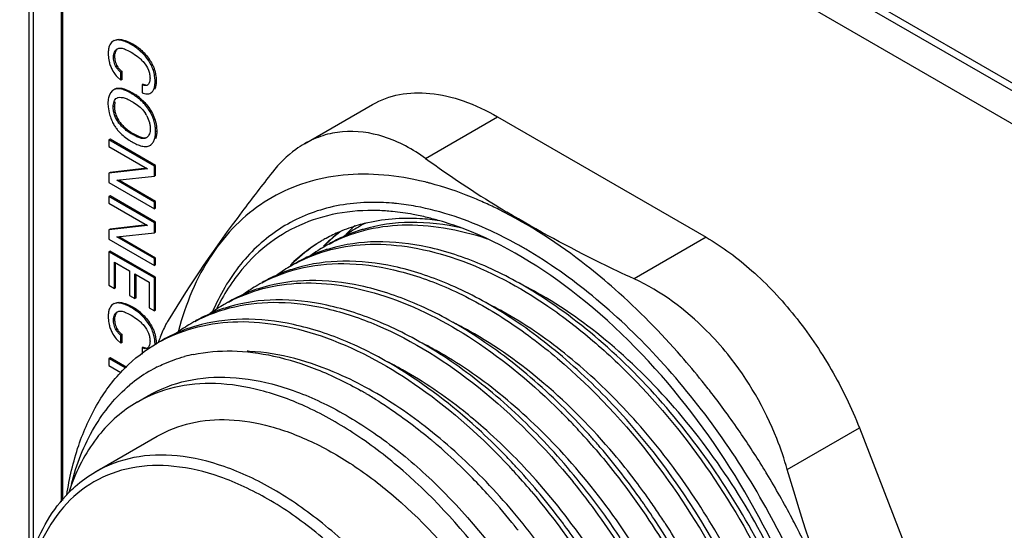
# Model space of a CAD drawing. Header units: inches. Extents: x 0 to 34, y 0 to 22.
# Tile 42 of 124: x 3.246 to 3.86, y 16.604 to 16.922. Entities that reach past the tile are written whole.
import ezdxf

# ---------------------------------------------------------------- set-up
doc = ezdxf.new("R2010")
doc.units = ezdxf.units.IN
doc.header["$LTSCALE"] = 1.87
doc.header["$MEASUREMENT"] = 0
doc.layers.get('0').update_dxf_attribs({"linetype": 'CONTINUOUS'})
doc.layers.add('02___PRT_ALL_AXES', color=7, linetype='CONTINUOUS')

msp = doc.modelspace()

# ---------------------------------------------------------------- linework, layer by layer
at = {"color": 7, "linetype": 'CONTINUOUS'}
for p, q in [((5.11094, 16.15772), (3.34318, 17.17841)), ((3.34317, 17.15799), (5.11094, 16.1373)), ((3.25478, 17.12738), (3.25478, 16.59028)), ((3.27246, 16.62125), (3.27246, 17.11717)), ((3.27316, 16.62216), (3.27316, 17.11758)), ((3.30519, 16.9087), (3.30449, 16.90829)), ((3.31649, 16.90662), (3.31578, 16.90622)), ((3.31234, 16.90315), (3.31418, 16.90226)), ((3.31418, 16.90226), (3.31582, 16.90134)), ((3.30542, 16.89891), (3.30471, 16.8985)), ((3.3071, 16.89263), (3.3064, 16.89223)), ((3.31009, 16.88933), (3.30938, 16.88892)), ((3.30938, 16.88393), (3.30938, 16.88892)), ((3.31009, 16.88434), (3.31009, 16.88933)), ((3.30701, 16.88606), (3.30938, 16.88393)), ((3.31009, 16.88434), (3.30938, 16.88393)), ((3.33137, 16.8837), (3.33066, 16.88329)), ((3.30299, 16.87619), (3.30202, 16.8742)), ((3.30408, 16.87746), (3.30299, 16.87619)), ((3.30491, 16.87807), (3.30408, 16.87746)), ((3.30562, 16.87847), (3.30491, 16.87807)), ((3.3166, 16.87612), (3.3159, 16.87571)), ((3.3166, 16.87612), (3.31877, 16.87477)), ((3.32332, 16.88146), (3.32261, 16.88105)), ((3.32261, 16.88105), (3.32261, 16.8762)), ((3.32332, 16.88146), (3.3254, 16.88097)), ((3.32618, 16.8811), (3.32582, 16.88083)), ((3.32807, 16.87603), (3.32877, 16.87644)), ((3.3309, 16.87952), (3.33035, 16.87811)), ((3.30564, 16.87049), (3.3053, 16.86773)), ((3.30675, 16.87288), (3.30718, 16.87308)), ((3.31441, 16.87173), (3.31613, 16.87081)), ((3.30125, 16.86939), (3.30137, 16.86729)), ((3.30137, 16.86729), (3.30205, 16.86363)), ((3.3053, 16.86773), (3.30459, 16.86732)), ((3.32304, 16.86545), (3.32469, 16.86322)), ((3.32791, 16.86538), (3.3272, 16.86497)), ((3.42372, 16.84433), (3.46615, 16.86883)), ((3.30789, 16.85898), (3.30718, 16.85857)), ((3.49924, 16.8352), (3.54411, 16.86111)), ((3.54411, 16.86111), (3.67398, 16.78613)), ((3.33172, 16.85225), (3.33101, 16.85184)), ((3.30263, 16.84727), (3.30192, 16.84686)), ((3.30192, 16.84686), (3.30192, 16.84273)), ((3.33027, 16.83049), (3.30192, 16.84686)), ((3.33098, 16.8309), (3.30263, 16.84727)), ((3.31148, 16.84884), (3.31446, 16.84668)), ((3.31711, 16.85071), (3.31641, 16.8503)), ((3.31711, 16.85071), (3.31863, 16.84986)), ((3.31863, 16.84986), (3.32078, 16.84883)), ((3.30192, 16.84273), (3.32599, 16.82884)), ((3.3275, 16.84331), (3.32821, 16.84371)), ((3.32599, 16.82884), (3.30192, 16.8261)), ((3.32551, 16.82911), (3.30263, 16.8265)), ((3.33098, 16.8309), (3.33027, 16.83049)), ((3.33027, 16.82419), (3.33027, 16.83049)), ((3.33098, 16.8246), (3.33098, 16.8309)), ((3.30263, 16.8265), (3.30192, 16.8261)), ((3.30192, 16.8261), (3.30192, 16.82029)), ((3.30683, 16.82163), (3.33027, 16.82419)), ((3.33027, 16.8081), (3.30683, 16.82163)), ((3.33098, 16.80851), (3.30802, 16.82176)), ((3.33098, 16.8246), (3.33027, 16.82419)), ((3.30192, 16.82029), (3.33027, 16.80392)), ((3.30263, 16.81197), (3.30192, 16.81157)), ((3.30192, 16.81157), (3.30192, 16.80744)), ((3.33027, 16.7952), (3.30192, 16.81157)), ((3.33098, 16.79561), (3.30263, 16.81197)), ((3.33098, 16.80851), (3.33027, 16.8081)), ((3.33098, 16.80433), (3.33098, 16.80851)), ((3.30192, 16.80744), (3.32599, 16.79354)), ((3.33027, 16.80392), (3.33027, 16.8081)), ((3.33098, 16.80433), (3.33027, 16.80392)), ((3.481, 16.80714), (3.48068, 16.80717)), ((3.32599, 16.79354), (3.30192, 16.7908)), ((3.30263, 16.79121), (3.30192, 16.7908)), ((3.30192, 16.7908), (3.30192, 16.785)), ((3.32551, 16.79382), (3.30263, 16.79121)), ((3.33098, 16.79561), (3.33027, 16.7952)), ((3.33027, 16.7889), (3.33027, 16.7952)), ((3.33098, 16.78931), (3.33098, 16.79561)), ((3.30192, 16.785), (3.33027, 16.76863)), ((3.30683, 16.78634), (3.33027, 16.7889)), ((3.33027, 16.77281), (3.30683, 16.78634)), ((3.33098, 16.77321), (3.30802, 16.78647)), ((3.33098, 16.78931), (3.33027, 16.7889)), ((3.67398, 16.78613), (3.62911, 16.76022)), ((3.43619, 16.78086), (3.43642, 16.78108)), ((3.30263, 16.77755), (3.30192, 16.77714)), ((3.30192, 16.77714), (3.30192, 16.75624)), ((3.33027, 16.76077), (3.30192, 16.77714)), ((3.33098, 16.76118), (3.30263, 16.77755)), ((3.33098, 16.77321), (3.33027, 16.77281)), ((3.33027, 16.76863), (3.33027, 16.77281)), ((3.33098, 16.76904), (3.33098, 16.77321)), ((3.30537, 16.75425), (3.30537, 16.77061)), ((3.30537, 16.77061), (3.3148, 16.76517)), ((3.30608, 16.75465), (3.30608, 16.7702)), ((3.33098, 16.76904), (3.33027, 16.76863)), ((3.41531, 16.76882), (3.41553, 16.76904)), ((3.3148, 16.76517), (3.3148, 16.74994)), ((3.3181, 16.74803), (3.3181, 16.76327)), ((3.3181, 16.76327), (3.32693, 16.75817)), ((3.3188, 16.74844), (3.3188, 16.76286)), ((3.33098, 16.76118), (3.33027, 16.76077)), ((3.33027, 16.74024), (3.33027, 16.76077)), ((3.33098, 16.74065), (3.33098, 16.76118)), ((3.30192, 16.75624), (3.30537, 16.75425)), ((3.30608, 16.75465), (3.30537, 16.75425)), ((3.32693, 16.75817), (3.32693, 16.74216)), ((3.3148, 16.74994), (3.3181, 16.74803)), ((3.3188, 16.74844), (3.3181, 16.74803)), ((3.30519, 16.74487), (3.30449, 16.74446)), ((3.31649, 16.74279), (3.31578, 16.74238)), ((3.32693, 16.74216), (3.33027, 16.74024)), ((3.30542, 16.73508), (3.30471, 16.73467)), ((3.31234, 16.73931), (3.31418, 16.73842)), ((3.31418, 16.73842), (3.31582, 16.73751)), ((3.33098, 16.74065), (3.33027, 16.74024)), ((3.3071, 16.7288), (3.3064, 16.72839)), ((3.31009, 16.72549), (3.30938, 16.72508)), ((3.30938, 16.72009), (3.30938, 16.72508)), ((3.31009, 16.7205), (3.31009, 16.72549)), ((3.30701, 16.72222), (3.30938, 16.72009)), ((3.31009, 16.7205), (3.30938, 16.72009)), ((3.32332, 16.71762), (3.32261, 16.71722)), ((3.32261, 16.71722), (3.32261, 16.71332)), ((3.32332, 16.71762), (3.3254, 16.71714)), ((3.32618, 16.71726), (3.32582, 16.717)), ((3.30263, 16.71111), (3.30192, 16.7107)), ((3.30192, 16.7107), (3.30192, 16.70621)), ((3.31251, 16.70458), (3.30192, 16.7107)), ((3.31307, 16.70507), (3.30263, 16.71111)), ((3.30192, 16.70621), (3.30939, 16.70189)), ((3.3196, 16.68347), (3.32656, 16.68749)), ((3.58306, 16.67783), (3.58357, 16.67732)), ((3.72458, 16.64145), (3.76945, 16.66736)), ((3.76945, 16.66736), (3.83438, 16.5)), ((3.29363, 16.64006), (3.3319, 16.66217)), ((3.52475, 16.63975), (3.52512, 16.63938)), ((3.55652, 16.64215), (3.55611, 16.64259)), ((3.55692, 16.64172), (3.55652, 16.64215)), ((3.63435, 16.62128), (3.63396, 16.62183)), ((3.58422, 16.60871), (3.58382, 16.60925))]:
    msp.add_line(p, q, dxfattribs=at)
for centre, radius, start, end in [((3.30693, 16.90406), 0.00488, 119.9786, 129.38419), ((3.29874, 16.87589), 0.03549, 56.09976, 59.99988), ((3.29938, 16.87684), 0.03434, 49.77643, 56.10559), ((3.32126, 16.899), 0.01925, 219.46409, 222.25467), ((3.30022, 16.84733), 0.03312, 51.88414, 55.95016), ((3.29984, 16.84682), 0.03376, 51.0262, 51.90182), ((3.3078, 16.85271), 0.01989, 27.27112, 31.87677), ((3.32699, 16.86904), 0.02543, 219.47907, 220.74615), ((3.33749, 16.88217), 0.04231, 237.01909, 240.05164), ((3.32335, 16.85128), 0.00367, 300.05768, 307.56384), ((3.91253, 17.40667), 0.70525, 234.12565, 238.63231), ((3.45619, 16.64705), 0.1787, 77.29352, 78.49494), ((3.45484, 16.64113), 0.18477, 75.84614, 77.29177), ((3.45362, 16.63621), 0.18983, 75.24112, 75.84987), ((3.46527, 16.66649), 0.13633, 84.39012, 88.14898), ((3.4667, 16.66986), 0.13803, 85.23148, 88.08652), ((3.46626, 16.66431), 0.14359, 84.23861, 85.24326), ((3.465, 16.65353), 0.15444, 79.47692, 84.05223), ((3.4299, 16.57214), 0.25826, 63.59738, 65.63357), ((3.9202, 17.41911), 0.71987, 238.62563, 239.0391), ((3.46027, 16.63373), 0.16951, 76.34828, 77.92058), ((3.45802, 16.62457), 0.17894, 73.77218, 76.33907), ((3.45265, 16.60669), 0.19761, 69.45585, 73.72524), ((3.48492, 16.69696), 0.10056, 106.03965, 112.95364), ((3.52156, 16.72035), 0.0986, 132.24865, 137.74645), ((3.50523, 16.70937), 0.09597, 119.94841, 126.17529), ((3.48805, 16.69644), 0.0986, 107.8983, 113.56277), ((3.48588, 16.69378), 0.10388, 104.50977, 106.06297), ((3.5052, 16.70942), 0.09591, 118.13633, 119.94317), ((3.48871, 16.69448), 0.10066, 106.34077, 107.90902), ((3.48612, 16.69286), 0.10483, 104.10425, 104.51144), ((3.50781, 16.71099), 0.09585, 119.13665, 119.94359), ((3.50531, 16.70921), 0.09614, 116.76903, 118.13627), ((3.48622, 16.69249), 0.10521, 103.76768, 104.10429), ((3.48295, 16.70141), 0.09569, 119.92317, 120.68005), ((3.483, 16.70132), 0.09579, 119.52614, 119.92322), ((3.48307, 16.7012), 0.09593, 118.57915, 119.52598), ((3.48359, 16.7002), 0.09705, 112.97637, 118.56722), ((3.50544, 16.71114), 0.0985, 127.5147, 133.14837), ((3.50778, 16.70977), 0.10089, 127.92808, 133.57235), ((3.4872, 16.69843), 0.09643, 113.57314, 119.93347), ((3.48611, 16.69841), 0.09984, 123.351, 133.51625), ((3.48436, 16.69731), 0.09597, 119.94841, 126.17528), ((3.46717, 16.68438), 0.0986, 107.89829, 113.56276), ((3.48287, 16.70155), 0.09553, 120.67989, 122.62048), ((3.50736, 16.7091), 0.10131, 134.77381, 135.04403), ((3.50681, 16.70966), 0.10052, 133.61735, 134.77489), ((3.50967, 16.70774), 0.10366, 134.01943, 134.96741), ((3.48432, 16.69736), 0.09591, 118.13632, 119.94316), ((3.46783, 16.68242), 0.10066, 106.34076, 107.90901), ((3.50635, 16.71014), 0.09985, 133.1393, 133.61628), ((3.50925, 16.70818), 0.10305, 133.55653, 134.01893), ((3.42269, 16.54104), 0.27526, 59.67888, 61.09795), ((3.46632, 16.68637), 0.09643, 113.57313, 119.93346), ((3.46348, 16.68526), 0.09597, 119.9484, 126.17528), ((3.44629, 16.67233), 0.0986, 107.89831, 113.56277), ((3.48774, 16.69595), 0.10295, 134.83961, 135.10795), ((3.48704, 16.69666), 0.10195, 133.23336, 134.84171), ((3.48813, 16.69622), 0.10283, 133.49393, 134.91572), ((3.46344, 16.68531), 0.09591, 118.13632, 119.94315), ((3.44695, 16.67037), 0.10066, 106.34077, 107.90902), ((3.44545, 16.67432), 0.09643, 113.57314, 119.93347), ((3.4426, 16.6732), 0.09597, 119.94841, 126.17528), ((3.42542, 16.66027), 0.0986, 107.89832, 113.56278), ((3.44256, 16.67325), 0.09591, 118.13632, 119.94316), ((3.42607, 16.65831), 0.10066, 106.34079, 107.90903), ((3.45578, 16.54954), 0.23147, 60.89324, 63.82398), ((3.42457, 16.66226), 0.09643, 113.57315, 119.93348), ((3.30693, 16.74023), 0.00488, 119.97865, 129.40083), ((3.29874, 16.71206), 0.03549, 56.09976, 59.99988), ((3.29938, 16.713), 0.03434, 49.77643, 56.10559), ((3.42172, 16.66115), 0.09597, 119.94842, 126.17529), ((3.40454, 16.64822), 0.0986, 107.89833, 113.56279), ((3.49153, 16.6812), 0.1366, 151.69614, 153.59464), ((3.42168, 16.6612), 0.09591, 118.13633, 119.94317), ((3.40519, 16.64626), 0.10066, 106.3408, 107.90905), ((3.4349, 16.53748), 0.23147, 60.89324, 63.82398), ((3.40369, 16.65021), 0.09643, 113.57316, 119.93348), ((3.40084, 16.64909), 0.09597, 119.94842, 126.17529), ((3.38366, 16.63616), 0.0986, 107.89834, 113.5628), ((3.4008, 16.64914), 0.09591, 118.13634, 119.94317), ((3.38431, 16.6342), 0.10066, 106.34081, 107.90906), ((3.41402, 16.52543), 0.23147, 60.89324, 63.82398), ((3.32126, 16.73517), 0.01925, 219.46409, 222.25467), ((3.40661, 16.69666), 0.07767, 159.44401, 160.76893), ((3.38281, 16.63815), 0.09643, 113.57317, 119.93349), ((3.53369, 16.6784), 0.19479, 165.31584, 165.50214), ((3.30923, 16.71946), 0.02143, 0.0031, 1.45407), ((3.37992, 16.63709), 0.09591, 118.13635, 119.94318), ((3.41004, 16.69546), 0.0813, 160.76631, 161.73554), ((3.39314, 16.51337), 0.23147, 60.89324, 63.82398), ((3.37419, 16.61921), 0.09598, 101.76853, 105.22209), ((3.38266, 16.59206), 0.1232, 86.8395, 87.50798), ((3.37197, 16.62604), 0.08879, 116.69814, 120.60187), ((3.37226, 16.50131), 0.23147, 60.89324, 63.82397), ((3.37261, 16.62505), 0.08997, 120.63504, 129.82981), ((3.27247, 16.37575), 0.51197, 37.70699, 38.79192), ((3.33419, 16.46975), 0.25363, 59.69601, 60.50448), ((3.32955, 16.46184), 0.26279, 57.97063, 59.69067), ((3.26427, 16.36943), 0.52232, 36.13553, 37.70592), ((3.29876, 16.39235), 0.4029, 43.56758, 45.01588), ((3.25697, 16.36409), 0.53136, 34.45123, 36.13626), ((3.2953, 16.39446), 0.3635, 45.045, 48.72369), ((3.29172, 16.38567), 0.4126, 41.89941, 43.56724), ((3.28687, 16.38128), 0.41915, 41.08334, 41.90193), ((3.2896, 16.38289), 0.41902, 41.04313, 41.99117), ((3.24993, 16.3593), 0.53988, 31.45559, 34.44823), ((3.28876, 16.40522), 0.33265, 49.74945, 50.06455), ((3.28679, 16.40289), 0.3357, 49.45969, 49.74949), ((3.28288, 16.39834), 0.3417, 48.55581, 49.4579), ((3.28358, 16.37842), 0.4235, 40.53725, 41.0834), ((3.28611, 16.37985), 0.42365, 40.54514, 41.04349), ((3.26393, 16.36153), 0.45242, 35.12454, 40.48116), ((3.27057, 16.3845), 0.36022, 45.12082, 48.5443), ((3.25602, 16.36629), 0.40791, 43.11337, 43.94364), ((3.2799, 16.37909), 0.38527, 42.12636, 45.03949), ((3.29571, 16.38093), 0.41946, 37.12037, 40.13183), ((3.24996, 16.36157), 0.4126, 42.46908, 43.02422), ((3.25315, 16.3636), 0.41185, 42.64217, 43.11398), ((3.26787, 16.36167), 0.47009, 27.58133, 37.33156), ((3.25678, 16.3703), 0.38001, 44.9574, 45.07894), ((3.25551, 16.36903), 0.38181, 44.66612, 44.95727), ((3.24911, 16.36275), 0.39078, 42.40242, 44.66182), ((3.24421, 16.35636), 0.42036, 40.26993, 42.4634), ((3.24405, 16.35541), 0.42409, 39.66008, 42.46161), ((3.24646, 16.35712), 0.54398, 31.19047, 31.4599), ((3.24632, 16.35703), 0.54414, 27.8168, 31.19072), ((3.40517, 16.585), 0.13505, 159.53458, 161.82782), ((3.23586, 16.34449), 0.45813, 32.63542, 39.15171), ((3.28373, 16.37184), 0.4345, 35.00925, 37.12216), ((3.2352, 16.35), 0.40965, 39.13023, 42.40788), ((3.22574, 16.34034), 0.44781, 36.90616, 39.64928), ((3.25171, 16.35278), 0.46744, 34.72547, 35.05768), ((3.24829, 16.35042), 0.4716, 32.66882, 34.72333), ((3.27749, 16.36744), 0.44214, 33.7203, 35.01265), ((3.27521, 16.36591), 0.44489, 33.15262, 33.72122), ((3.2247, 16.34127), 0.4233, 38.83202, 39.14925), ((3.22169, 16.33885), 0.42716, 38.29923, 38.83171), ((3.21771, 16.33426), 0.45788, 36.48694, 36.8258), ((3.21254, 16.33047), 0.46429, 34.55516, 36.48358), ((3.27446, 16.36542), 0.44578, 32.86275, 33.15273), ((3.27468, 16.36553), 0.44554, 28.31439, 32.86673), ((3.24815, 16.35801), 0.54207, 27.15027, 27.81599), ((3.2458, 16.34881), 0.47456, 29.993, 32.67104), ((3.25014, 16.35903), 0.53983, 26.32922, 27.15046)]:
    msp.add_arc(centre, radius, start, end, dxfattribs=at)
for points, knots in [([(3.30383, 16.90784), (3.30343, 16.90751), (3.3027, 16.90666), (3.30226, 16.90565), (3.30208, 16.90511)], [0, 0, 0, 0, 0.476584, 1, 1, 1, 1]), ([(3.31578, 16.90622), (3.31479, 16.90679), (3.31284, 16.9078), (3.31029, 16.9087), (3.30832, 16.90904), (3.30694, 16.90906), (3.30564, 16.90883), (3.30485, 16.9085), (3.30449, 16.90829)], [0, 0, 0, 0, 0.285951, 0.550776, 0.672379, 0.786636, 0.895113, 1, 1, 1, 1]), ([(3.30519, 16.9087), (3.30556, 16.90891), (3.30635, 16.90924), (3.30765, 16.90947), (3.30903, 16.90944), (3.311, 16.90911), (3.31354, 16.90821), (3.3155, 16.90719), (3.31649, 16.90662)], [0, 0, 0, 0, 0.104887, 0.213364, 0.327621, 0.449224, 0.714049, 1, 1, 1, 1]), ([(3.30208, 16.90511), (3.30186, 16.90443), (3.30157, 16.90298), (3.30149, 16.9015), (3.30149, 16.90073)], [0, 0, 0, 0, 0.479968, 1, 1, 1, 1]), ([(3.30149, 16.90073), (3.30149, 16.90033), (3.30153, 16.89864), (3.30175, 16.89695), (3.30203, 16.89569)], [0, 0, 0, 0, 0.237232, 1, 1, 1, 1]), ([(3.30471, 16.8985), (3.30471, 16.89905), (3.30481, 16.90009), (3.3053, 16.90151), (3.30607, 16.90267), (3.30676, 16.90324), (3.30713, 16.90346)], [0, 0, 0, 0, 0.282822, 0.540567, 0.777544, 1, 1, 1, 1]), ([(3.30593, 16.9016), (3.30584, 16.9014), (3.30554, 16.90054), (3.30542, 16.89961), (3.30542, 16.89891)], [0, 0, 0, 0, 0.235645, 1, 1, 1, 1]), ([(3.30734, 16.90353), (3.30719, 16.90341), (3.3066, 16.90286), (3.30616, 16.90216), (3.30593, 16.9016)], [0, 0, 0, 0, 0.239508, 1, 1, 1, 1]), ([(3.30713, 16.90346), (3.30745, 16.90364), (3.30818, 16.90393), (3.30895, 16.90397), (3.30934, 16.90395)], [0, 0, 0, 0, 0.490594, 1, 1, 1, 1]), ([(3.30934, 16.90395), (3.30983, 16.90392), (3.31086, 16.90372), (3.31184, 16.90336), (3.31234, 16.90315)], [0, 0, 0, 0, 0.475888, 1, 1, 1, 1]), ([(3.33066, 16.88329), (3.33066, 16.88439), (3.33048, 16.88668), (3.3294, 16.89141), (3.32704, 16.89591), (3.3239, 16.89982), (3.32053, 16.9031), (3.31771, 16.9051), (3.31578, 16.90622)], [0, 0, 0, 0, 0.115403, 0.240532, 0.507127, 0.639316, 0.766023, 1, 1, 1, 1]), ([(3.31582, 16.90134), (3.3172, 16.90054), (3.31927, 16.89921), (3.32182, 16.89703), (3.3243, 16.8944), (3.32635, 16.89128), (3.32734, 16.88782), (3.32752, 16.88611), (3.32752, 16.88529)], [0, 0, 0, 0, 0.230671, 0.353902, 0.483376, 0.752543, 0.881908, 1, 1, 1, 1]), ([(3.32156, 16.90306), (3.32261, 16.90217), (3.32466, 16.9002), (3.32688, 16.89738), (3.32841, 16.89489), (3.32941, 16.89293), (3.33021, 16.89092), (3.3306, 16.88955), (3.33076, 16.88887)], [0, 0, 0, 0, 0.241193, 0.494301, 0.62362, 0.75211, 0.877935, 1, 1, 1, 1]), ([(3.30203, 16.89569), (3.30222, 16.89482), (3.30272, 16.89306), (3.30346, 16.89139), (3.30389, 16.89056)], [0, 0, 0, 0, 0.487386, 1, 1, 1, 1]), ([(3.3064, 16.89223), (3.30582, 16.89321), (3.30519, 16.89481), (3.30478, 16.89696), (3.30471, 16.898), (3.30471, 16.8985)], [0, 0, 0, 0, 0.522482, 0.771421, 1, 1, 1, 1]), ([(3.30542, 16.89891), (3.30542, 16.89841), (3.30549, 16.89737), (3.3059, 16.89522), (3.30652, 16.89362), (3.3071, 16.89263)], [0, 0, 0, 0, 0.228579, 0.477518, 1, 1, 1, 1]), ([(3.30389, 16.89056), (3.30407, 16.89022), (3.30481, 16.8889), (3.30568, 16.88764), (3.3064, 16.88677)], [0, 0, 0, 0, 0.251137, 1, 1, 1, 1]), ([(3.30938, 16.88892), (3.30881, 16.88936), (3.30769, 16.89036), (3.3068, 16.89157), (3.3064, 16.89223)], [0, 0, 0, 0, 0.484037, 1, 1, 1, 1]), ([(3.3071, 16.89263), (3.3075, 16.89198), (3.3084, 16.89077), (3.30952, 16.88977), (3.31009, 16.88933)], [0, 0, 0, 0, 0.515963, 1, 1, 1, 1]), ([(3.33076, 16.88887), (3.33086, 16.88843), (3.33121, 16.88672), (3.33137, 16.88498), (3.33137, 16.8837)], [0, 0, 0, 0, 0.2625, 1, 1, 1, 1]), ([(3.32752, 16.88529), (3.32752, 16.88487), (3.32747, 16.88405), (3.32718, 16.88259), (3.32669, 16.88155), (3.32618, 16.8811)], [0, 0, 0, 0, 0.279967, 0.54602, 1, 1, 1, 1]), ([(3.32807, 16.87603), (3.32831, 16.87618), (3.32878, 16.87652), (3.32936, 16.87719), (3.32981, 16.878), (3.33028, 16.87926), (3.3306, 16.88105), (3.33066, 16.88253), (3.33066, 16.88329)], [0, 0, 0, 0, 0.106071, 0.214293, 0.328139, 0.449534, 0.714451, 1, 1, 1, 1]), ([(3.33137, 16.8837), (3.33137, 16.88297), (3.33131, 16.88157), (3.33108, 16.88018), (3.3309, 16.87952)], [0, 0, 0, 0, 0.516992, 1, 1, 1, 1]), ([(3.3159, 16.87571), (3.31493, 16.87627), (3.31302, 16.87728), (3.31055, 16.87824), (3.30861, 16.87866), (3.30727, 16.87874), (3.30602, 16.87858), (3.30525, 16.87827), (3.30491, 16.87807)], [0, 0, 0, 0, 0.285617, 0.554568, 0.677559, 0.791603, 0.89783, 1, 1, 1, 1]), ([(3.30562, 16.87847), (3.30596, 16.87867), (3.30672, 16.87899), (3.30798, 16.87915), (3.30932, 16.87906), (3.31125, 16.87865), (3.31373, 16.87769), (3.31564, 16.87668), (3.3166, 16.87612)], [0, 0, 0, 0, 0.10217, 0.208396, 0.322441, 0.445431, 0.714382, 1, 1, 1, 1]), ([(3.32582, 16.88083), (3.32572, 16.88077), (3.3255, 16.88067), (3.32486, 16.88052), (3.32386, 16.88062), (3.32304, 16.88089), (3.32261, 16.88105)], [0, 0, 0, 0, 0.108943, 0.220356, 0.586847, 1, 1, 1, 1]), ([(3.32261, 16.8762), (3.32309, 16.87597), (3.32404, 16.87561), (3.3255, 16.87539), (3.32687, 16.8755), (3.3277, 16.87582), (3.32807, 16.87603)], [0, 0, 0, 0, 0.279349, 0.536626, 0.774917, 1, 1, 1, 1]), ([(3.46615, 16.86883), (3.4713, 16.8718), (3.48311, 16.8761), (3.50274, 16.87659), (3.52366, 16.87154), (3.53727, 16.86506), (3.54411, 16.86111)], [0, 0, 0, 0, 0.217765, 0.450945, 0.710185, 1, 1, 1, 1]), ([(3.30202, 16.8742), (3.30189, 16.87383), (3.30143, 16.87227), (3.30125, 16.87063), (3.30125, 16.86939)], [0, 0, 0, 0, 0.237265, 1, 1, 1, 1]), ([(3.30459, 16.86732), (3.30459, 16.86791), (3.30467, 16.86905), (3.30504, 16.87064), (3.30569, 16.87199), (3.30637, 16.87266), (3.30675, 16.87288)], [0, 0, 0, 0, 0.284745, 0.550922, 0.788826, 1, 1, 1, 1]), ([(3.30718, 16.87308), (3.30736, 16.87314), (3.30815, 16.87336), (3.30899, 16.87337), (3.30961, 16.8733)], [0, 0, 0, 0, 0.238515, 1, 1, 1, 1]), ([(3.30961, 16.8733), (3.31041, 16.87322), (3.31206, 16.8728), (3.31362, 16.87213), (3.31441, 16.87173)], [0, 0, 0, 0, 0.475401, 1, 1, 1, 1]), ([(3.3272, 16.86497), (3.32648, 16.86617), (3.32504, 16.86814), (3.32269, 16.87065), (3.32047, 16.87262), (3.31821, 16.8743), (3.31666, 16.87527), (3.3159, 16.87571)], [0, 0, 0, 0, 0.267069, 0.463265, 0.652726, 0.831837, 1, 1, 1, 1]), ([(3.31613, 16.87081), (3.31735, 16.87011), (3.31984, 16.86856), (3.32205, 16.8666), (3.32304, 16.86545)], [0, 0, 0, 0, 0.480786, 1, 1, 1, 1]), ([(3.32107, 16.87306), (3.32171, 16.87254), (3.32431, 16.87028), (3.32656, 16.86761), (3.32791, 16.86538)], [0, 0, 0, 0, 0.24136, 1, 1, 1, 1]), ([(3.30205, 16.86363), (3.30234, 16.86248), (3.30308, 16.86018), (3.30408, 16.85799), (3.30466, 16.85692)], [0, 0, 0, 0, 0.495343, 1, 1, 1, 1]), ([(3.30718, 16.85857), (3.30631, 16.85992), (3.30536, 16.86215), (3.30471, 16.86515), (3.30459, 16.86662), (3.30459, 16.86732)], [0, 0, 0, 0, 0.521957, 0.772271, 1, 1, 1, 1]), ([(3.3053, 16.86773), (3.3053, 16.86703), (3.30542, 16.86556), (3.30607, 16.86256), (3.30702, 16.86033), (3.30789, 16.85898)], [0, 0, 0, 0, 0.227729, 0.478043, 1, 1, 1, 1]), ([(3.33101, 16.85184), (3.33101, 16.85289), (3.33085, 16.85508), (3.33016, 16.85841), (3.32896, 16.86177), (3.32784, 16.86392), (3.3272, 16.86497)], [0, 0, 0, 0, 0.228368, 0.475167, 0.734425, 1, 1, 1, 1]), ([(3.32791, 16.86538), (3.32872, 16.86404), (3.3301, 16.86129), (3.33096, 16.85833), (3.33125, 16.85686)], [0, 0, 0, 0, 0.509993, 1, 1, 1, 1]), ([(3.31641, 16.8503), (3.31557, 16.85078), (3.3139, 16.85183), (3.31148, 16.85369), (3.30917, 16.85592), (3.3078, 16.85764), (3.30718, 16.85857)], [0, 0, 0, 0, 0.230651, 0.474085, 0.730844, 1, 1, 1, 1]), ([(3.30789, 16.85898), (3.3085, 16.85804), (3.30988, 16.85632), (3.31219, 16.8541), (3.31461, 16.85224), (3.31628, 16.85119), (3.31711, 16.85071)], [0, 0, 0, 0, 0.269156, 0.525915, 0.769349, 1, 1, 1, 1]), ([(3.32548, 16.86183), (3.32617, 16.8605), (3.32698, 16.85844), (3.32759, 16.85567), (3.32771, 16.85433), (3.32771, 16.8537)], [0, 0, 0, 0, 0.528255, 0.775431, 1, 1, 1, 1]), ([(3.30466, 16.85692), (3.30504, 16.8562), (3.30588, 16.8548), (3.30685, 16.85349), (3.30736, 16.85287)], [0, 0, 0, 0, 0.505766, 1, 1, 1, 1]), ([(3.30772, 16.85244), (3.30801, 16.85211), (3.30918, 16.85082), (3.31047, 16.84965), (3.31148, 16.84884)], [0, 0, 0, 0, 0.255205, 1, 1, 1, 1]), ([(3.32771, 16.8537), (3.32771, 16.85314), (3.32762, 16.85207), (3.32711, 16.85018), (3.32629, 16.84892), (3.32558, 16.84838)], [0, 0, 0, 0, 0.282171, 0.543787, 1, 1, 1, 1]), ([(3.3275, 16.84331), (3.32809, 16.84365), (3.32917, 16.84466), (3.33024, 16.84671), (3.33088, 16.84916), (3.33101, 16.85092), (3.33101, 16.85184)], [0, 0, 0, 0, 0.213488, 0.450319, 0.714283, 1, 1, 1, 1]), ([(3.33172, 16.85225), (3.33172, 16.85142), (3.33161, 16.84981), (3.33124, 16.84823), (3.33099, 16.8475)], [0, 0, 0, 0, 0.517196, 1, 1, 1, 1]), ([(3.33125, 16.85686), (3.33133, 16.85647), (3.33159, 16.85494), (3.33172, 16.85339), (3.33172, 16.85225)], [0, 0, 0, 0, 0.261447, 1, 1, 1, 1]), ([(3.44737, 16.85185), (3.44324, 16.85148), (3.435, 16.84984), (3.42733, 16.84642), (3.42372, 16.84433)], [0, 0, 0, 0, 0.498397, 1, 1, 1, 1]), ([(3.49924, 16.8352), (3.49131, 16.84094), (3.47486, 16.84999), (3.456, 16.85262), (3.44737, 16.85185)], [0, 0, 0, 0, 0.530337, 1, 1, 1, 1]), ([(3.31637, 16.84552), (3.31734, 16.84495), (3.31928, 16.84395), (3.32179, 16.84304), (3.32375, 16.84267), (3.32511, 16.84261), (3.32638, 16.84279), (3.32715, 16.8431), (3.3275, 16.84331)], [0, 0, 0, 0, 0.285225, 0.553404, 0.676452, 0.790936, 0.897743, 1, 1, 1, 1]), ([(3.32519, 16.84811), (3.32491, 16.84795), (3.3243, 16.8477), (3.32329, 16.84761), (3.32221, 16.84773), (3.32067, 16.84814), (3.31871, 16.84901), (3.31718, 16.84985), (3.31641, 16.8503)], [0, 0, 0, 0, 0.101398, 0.206729, 0.320583, 0.444195, 0.715247, 1, 1, 1, 1]), ([(3.32078, 16.84883), (3.32117, 16.84867), (3.32194, 16.84839), (3.3234, 16.84803), (3.32453, 16.84801), (3.32519, 16.84821)], [0, 0, 0, 0, 0.280404, 0.541234, 1, 1, 1, 1]), ([(3.42372, 16.84433), (3.42186, 16.84326), (3.41438, 16.8384), (3.40796, 16.83199), (3.40377, 16.82668)], [0, 0, 0, 0, 0.240688, 1, 1, 1, 1]), ([(3.40377, 16.82668), (3.39735, 16.81854), (3.37435, 16.78873), (3.35287, 16.7577), (3.33883, 16.73431)], [0, 0, 0, 0, 0.275407, 1, 1, 1, 1]), ([(3.49183, 16.82216), (3.47541, 16.8255), (3.45025, 16.82696), (3.41895, 16.81903), (3.39824, 16.8087), (3.38017, 16.79401), (3.35942, 16.76836), (3.34964, 16.74448), (3.34526, 16.72777)], [0, 0, 0, 0, 0.258269, 0.377766, 0.494493, 0.612031, 0.733841, 1, 1, 1, 1]), ([(3.53645, 16.80739), (3.53357, 16.8087), (3.52235, 16.81352), (3.51074, 16.81748), (3.50198, 16.81978)], [0, 0, 0, 0, 0.258551, 1, 1, 1, 1]), ([(3.47131, 16.80781), (3.46, 16.80818), (3.4377, 16.80609), (3.40703, 16.79271), (3.38223, 16.7698), (3.37085, 16.75002), (3.36626, 16.73932)], [0, 0, 0, 0, 0.254149, 0.494886, 0.738398, 1, 1, 1, 1]), ([(3.46967, 16.80275), (3.4611, 16.80303), (3.44426, 16.8019), (3.4204, 16.7945), (3.39935, 16.78173), (3.38784, 16.77004), (3.38276, 16.76359)], [0, 0, 0, 0, 0.260239, 0.507509, 0.750914, 1, 1, 1, 1]), ([(3.49574, 16.79948), (3.4943, 16.79979), (3.48863, 16.80093), (3.48289, 16.80175), (3.47859, 16.80217)], [0, 0, 0, 0, 0.254759, 1, 1, 1, 1]), ([(3.55572, 16.78202), (3.55052, 16.78489), (3.53066, 16.79501), (3.50929, 16.80239), (3.49321, 16.80537)], [0, 0, 0, 0, 0.266585, 1, 1, 1, 1]), ([(3.61716, 16.75375), (3.61136, 16.75887), (3.58884, 16.77764), (3.56408, 16.79386), (3.54474, 16.80346)], [0, 0, 0, 0, 0.263735, 1, 1, 1, 1]), ([(3.50799, 16.79642), (3.50392, 16.79702), (3.48833, 16.79863), (3.4724, 16.79743), (3.46118, 16.79468)], [0, 0, 0, 0, 0.262564, 1, 1, 1, 1]), ([(3.62911, 16.76022), (3.62218, 16.76341), (3.59522, 16.77622), (3.56891, 16.79038), (3.54987, 16.80181)], [0, 0, 0, 0, 0.255792, 1, 1, 1, 1]), ([(3.43909, 16.78194), (3.44592, 16.78559), (3.46082, 16.79136), (3.48521, 16.79469), (3.51128, 16.79271), (3.52872, 16.78822), (3.53755, 16.78525)], [0, 0, 0, 0, 0.229606, 0.468609, 0.72401, 1, 1, 1, 1]), ([(3.52191, 16.79188), (3.5114, 16.7942), (3.49068, 16.79672), (3.46989, 16.79386), (3.46038, 16.79107)], [0, 0, 0, 0, 0.520832, 1, 1, 1, 1]), ([(3.66142, 16.68145), (3.64167, 16.7066), (3.59984, 16.74998), (3.54803, 16.78198), (3.52199, 16.79173)], [0, 0, 0, 0, 0.5349, 1, 1, 1, 1]), ([(3.67398, 16.78613), (3.68417, 16.78024), (3.7041, 16.76537), (3.73028, 16.73741), (3.7528, 16.70434), (3.76457, 16.67993), (3.76945, 16.66736)], [0, 0, 0, 0, 0.227977, 0.477546, 0.738771, 1, 1, 1, 1]), ([(3.43137, 16.78201), (3.43012, 16.7812), (3.42514, 16.77785), (3.42049, 16.77403), (3.4172, 16.77094)], [0, 0, 0, 0, 0.248711, 1, 1, 1, 1]), ([(3.41821, 16.76988), (3.42516, 16.7736), (3.44035, 16.77944), (3.46523, 16.78269), (3.49183, 16.78044), (3.53027, 16.77012), (3.56831, 16.74957), (3.60432, 16.72172), (3.64078, 16.68723), (3.68122, 16.63635), (3.71907, 16.56832), (3.74384, 16.49774), (3.75098, 16.44966), (3.75131, 16.42679)], [0, 0, 0, 0, 0.043709, 0.089264, 0.138032, 0.190812, 0.309111, 0.374517, 0.443201, 0.58701, 0.733048, 0.873114, 1, 1, 1, 1]), ([(3.56799, 16.75131), (3.5571, 16.75811), (3.53531, 16.76971), (3.5017, 16.78084), (3.46948, 16.78464), (3.44892, 16.78178), (3.4395, 16.77902)], [0, 0, 0, 0, 0.285323, 0.545564, 0.782132, 1, 1, 1, 1]), ([(3.71112, 16.61802), (3.69218, 16.65179), (3.6586, 16.69868), (3.60499, 16.74967), (3.57623, 16.77012), (3.56165, 16.77865)], [0, 0, 0, 0, 0.524488, 0.771302, 1, 1, 1, 1]), ([(3.39733, 16.75783), (3.4054, 16.76214), (3.42336, 16.76864), (3.4529, 16.7708), (3.48442, 16.76565), (3.51709, 16.75369), (3.55008, 16.73519), (3.59443, 16.70175), (3.62388, 16.67002), (3.64165, 16.64675)], [0, 0, 0, 0, 0.095046, 0.195335, 0.304491, 0.424226, 0.554944, 0.695881, 1, 1, 1, 1]), ([(3.54711, 16.73925), (3.53622, 16.74606), (3.51443, 16.75766), (3.48082, 16.76879), (3.4486, 16.77258), (3.42804, 16.76972), (3.41863, 16.76696)], [0, 0, 0, 0, 0.285323, 0.545564, 0.782132, 1, 1, 1, 1]), ([(3.38276, 16.76359), (3.3817, 16.76224), (3.37748, 16.75662), (3.37378, 16.75063), (3.37126, 16.74596)], [0, 0, 0, 0, 0.245221, 1, 1, 1, 1]), ([(3.52623, 16.7272), (3.51534, 16.734), (3.49355, 16.7456), (3.45994, 16.75673), (3.42772, 16.76053), (3.40716, 16.75767), (3.39775, 16.75491)], [0, 0, 0, 0, 0.285323, 0.545564, 0.782132, 1, 1, 1, 1]), ([(3.68748, 16.71322), (3.68335, 16.71835), (3.66665, 16.73708), (3.64592, 16.75247), (3.62911, 16.76022)], [0, 0, 0, 0, 0.262486, 1, 1, 1, 1]), ([(3.37645, 16.74577), (3.38321, 16.74939), (3.39795, 16.75511), (3.42206, 16.75849), (3.44783, 16.75667), (3.48509, 16.74729), (3.53279, 16.72264), (3.56657, 16.69426), (3.58306, 16.67783)], [0, 0, 0, 0, 0.099336, 0.202663, 0.312967, 0.432056, 0.698377, 1, 1, 1, 1]), ([(3.67151, 16.6965), (3.66728, 16.70176), (3.65038, 16.72195), (3.63184, 16.74079), (3.61716, 16.75375)], [0, 0, 0, 0, 0.256234, 1, 1, 1, 1]), ([(3.50535, 16.71514), (3.49446, 16.72195), (3.47267, 16.73355), (3.43906, 16.74468), (3.40684, 16.74847), (3.38628, 16.74561), (3.37687, 16.74285)], [0, 0, 0, 0, 0.285323, 0.545564, 0.782132, 1, 1, 1, 1]), ([(3.71997, 16.56833), (3.71144, 16.58738), (3.6917, 16.62426), (3.65569, 16.67457), (3.61456, 16.71775), (3.58378, 16.74145), (3.56799, 16.75131)], [0, 0, 0, 0, 0.259893, 0.51903, 0.768263, 1, 1, 1, 1]), ([(3.72386, 16.56984), (3.71535, 16.58924), (3.6954, 16.62673), (3.65854, 16.67741), (3.61628, 16.72007), (3.58457, 16.74276), (3.56837, 16.75177)], [0, 0, 0, 0, 0.261524, 0.522122, 0.771169, 1, 1, 1, 1]), ([(3.30208, 16.74127), (3.30186, 16.7406), (3.30157, 16.73914), (3.30149, 16.73766), (3.30149, 16.73689)], [0, 0, 0, 0, 0.479983, 1, 1, 1, 1]), ([(3.30383, 16.744), (3.30342, 16.74367), (3.3027, 16.74283), (3.30226, 16.74181), (3.30208, 16.74127)], [0, 0, 0, 0, 0.476573, 1, 1, 1, 1]), ([(3.31578, 16.74238), (3.31479, 16.74295), (3.31284, 16.74396), (3.31029, 16.74487), (3.30832, 16.7452), (3.30694, 16.74523), (3.30564, 16.745), (3.30485, 16.74467), (3.30449, 16.74446)], [0, 0, 0, 0, 0.285949, 0.550789, 0.672395, 0.78665, 0.895121, 1, 1, 1, 1]), ([(3.30519, 16.74487), (3.30556, 16.74508), (3.30635, 16.74541), (3.30765, 16.74563), (3.30903, 16.74561), (3.311, 16.74528), (3.31354, 16.74437), (3.3155, 16.74336), (3.31649, 16.74279)], [0, 0, 0, 0, 0.104879, 0.21335, 0.327605, 0.449211, 0.714051, 1, 1, 1, 1]), ([(3.33065, 16.72), (3.33063, 16.72109), (3.3304, 16.72336), (3.32954, 16.72677), (3.32804, 16.73015), (3.32606, 16.73331), (3.32373, 16.73616), (3.32043, 16.73934), (3.31766, 16.74129), (3.31578, 16.74238)], [0, 0, 0, 0, 0.116818, 0.24265, 0.375008, 0.509748, 0.641102, 0.767084, 1, 1, 1, 1]), ([(3.35557, 16.73372), (3.36332, 16.73786), (3.38049, 16.74418), (3.40869, 16.74669), (3.4388, 16.74244), (3.48225, 16.72772), (3.53644, 16.69302), (3.57356, 16.65531), (3.59113, 16.63374)], [0, 0, 0, 0, 0.096037, 0.197004, 0.306386, 0.425936, 0.695952, 1, 1, 1, 1]), ([(3.30149, 16.73689), (3.30149, 16.73649), (3.30153, 16.7348), (3.30175, 16.73311), (3.30203, 16.73185)], [0, 0, 0, 0, 0.237232, 1, 1, 1, 1]), ([(3.30471, 16.73467), (3.30471, 16.73521), (3.30481, 16.73625), (3.3053, 16.73768), (3.30607, 16.73884), (3.30676, 16.73941), (3.30713, 16.73962)], [0, 0, 0, 0, 0.282823, 0.54057, 0.777547, 1, 1, 1, 1]), ([(3.3064, 16.72839), (3.30582, 16.72937), (3.30519, 16.73097), (3.30478, 16.73312), (3.30471, 16.73417), (3.30471, 16.73467)], [0, 0, 0, 0, 0.522479, 0.77142, 1, 1, 1, 1]), ([(3.30593, 16.73776), (3.30584, 16.73756), (3.30554, 16.7367), (3.30542, 16.73578), (3.30542, 16.73508)], [0, 0, 0, 0, 0.235646, 1, 1, 1, 1]), ([(3.30542, 16.73508), (3.30542, 16.73458), (3.30549, 16.73353), (3.3059, 16.73138), (3.30652, 16.72978), (3.3071, 16.7288)], [0, 0, 0, 0, 0.22858, 0.477521, 1, 1, 1, 1]), ([(3.30734, 16.73969), (3.30719, 16.73957), (3.3066, 16.73903), (3.30616, 16.73832), (3.30593, 16.73776)], [0, 0, 0, 0, 0.239506, 1, 1, 1, 1]), ([(3.30713, 16.73962), (3.30745, 16.73981), (3.30818, 16.74009), (3.30895, 16.74014), (3.30934, 16.74012)], [0, 0, 0, 0, 0.490593, 1, 1, 1, 1]), ([(3.30934, 16.74012), (3.30983, 16.74009), (3.31086, 16.73989), (3.31184, 16.73953), (3.31234, 16.73931)], [0, 0, 0, 0, 0.475887, 1, 1, 1, 1]), ([(3.31582, 16.73751), (3.3172, 16.73671), (3.31927, 16.73537), (3.32182, 16.73319), (3.3243, 16.73056), (3.32635, 16.72744), (3.32734, 16.72399), (3.32752, 16.72227), (3.32752, 16.72145)], [0, 0, 0, 0, 0.230671, 0.353902, 0.483376, 0.752543, 0.881908, 1, 1, 1, 1]), ([(3.32156, 16.73923), (3.32261, 16.73833), (3.32466, 16.73636), (3.32688, 16.73354), (3.32841, 16.73105), (3.32941, 16.72909), (3.33021, 16.72708), (3.3306, 16.72572), (3.33076, 16.72504)], [0, 0, 0, 0, 0.241193, 0.494301, 0.62362, 0.75211, 0.877935, 1, 1, 1, 1]), ([(3.48448, 16.70309), (3.47358, 16.70989), (3.4518, 16.72149), (3.41818, 16.73262), (3.38597, 16.73642), (3.3654, 16.73356), (3.35599, 16.7308)], [0, 0, 0, 0, 0.285323, 0.545564, 0.782132, 1, 1, 1, 1]), ([(3.68054, 16.5931), (3.6636, 16.62329), (3.63367, 16.66545), (3.58591, 16.71193), (3.5602, 16.73108), (3.54711, 16.73925)], [0, 0, 0, 0, 0.520337, 0.768006, 1, 1, 1, 1]), ([(3.68436, 16.59515), (3.67569, 16.61065), (3.65667, 16.64036), (3.62363, 16.68036), (3.58737, 16.71405), (3.56092, 16.73225), (3.54749, 16.73972)], [0, 0, 0, 0, 0.26473, 0.524088, 0.771093, 1, 1, 1, 1]), ([(3.30203, 16.73185), (3.30222, 16.73098), (3.30272, 16.72923), (3.30346, 16.72755), (3.30389, 16.72672)], [0, 0, 0, 0, 0.487386, 1, 1, 1, 1]), ([(3.3071, 16.7288), (3.3075, 16.72814), (3.3084, 16.72694), (3.30952, 16.72593), (3.31009, 16.72549)], [0, 0, 0, 0, 0.515963, 1, 1, 1, 1]), ([(3.33883, 16.73431), (3.33836, 16.73353), (3.33647, 16.73019), (3.33492, 16.72667), (3.33389, 16.72393)], [0, 0, 0, 0, 0.238572, 1, 1, 1, 1]), ([(3.33469, 16.72166), (3.3418, 16.72546), (3.35737, 16.7314), (3.38288, 16.73452), (3.41015, 16.73191), (3.44956, 16.72079), (3.4996, 16.69278), (3.53464, 16.66125), (3.5516, 16.64309)], [0, 0, 0, 0, 0.098124, 0.200557, 0.310467, 0.429655, 0.697254, 1, 1, 1, 1]), ([(3.30389, 16.72672), (3.30407, 16.72639), (3.30481, 16.72506), (3.30568, 16.72381), (3.3064, 16.72293)], [0, 0, 0, 0, 0.251137, 1, 1, 1, 1]), ([(3.30938, 16.72508), (3.30881, 16.72553), (3.30769, 16.72653), (3.3068, 16.72773), (3.3064, 16.72839)], [0, 0, 0, 0, 0.484037, 1, 1, 1, 1]), ([(3.33076, 16.72504), (3.33086, 16.72459), (3.33121, 16.72289), (3.33137, 16.72115), (3.33137, 16.71987)], [0, 0, 0, 0, 0.2625, 1, 1, 1, 1]), ([(3.60104, 16.66322), (3.58967, 16.67585), (3.56616, 16.69899), (3.53972, 16.71878), (3.52623, 16.7272)], [0, 0, 0, 0, 0.516638, 1, 1, 1, 1]), ([(3.61642, 16.65129), (3.60316, 16.66701), (3.57539, 16.69529), (3.54311, 16.71848), (3.52661, 16.72766)], [0, 0, 0, 0, 0.521354, 1, 1, 1, 1]), ([(3.27566, 16.62553), (3.27725, 16.636), (3.28187, 16.6559), (3.29385, 16.68288), (3.31045, 16.70495), (3.32458, 16.7159), (3.33205, 16.7202)], [0, 0, 0, 0, 0.279262, 0.535352, 0.772887, 1, 1, 1, 1]), ([(3.32582, 16.717), (3.32572, 16.71694), (3.3255, 16.71684), (3.32486, 16.71668), (3.32386, 16.71678), (3.32304, 16.71705), (3.32261, 16.71722)], [0, 0, 0, 0, 0.108943, 0.220356, 0.586847, 1, 1, 1, 1]), ([(3.32752, 16.72145), (3.32752, 16.72103), (3.32747, 16.72021), (3.32718, 16.71876), (3.32669, 16.71772), (3.32618, 16.71726)], [0, 0, 0, 0, 0.279967, 0.54602, 1, 1, 1, 1]), ([(3.33207, 16.70537), (3.33342, 16.70604), (3.33888, 16.70862), (3.34461, 16.71064), (3.34899, 16.71183)], [0, 0, 0, 0, 0.248457, 1, 1, 1, 1]), ([(3.35461, 16.71318), (3.36249, 16.71482), (3.37932, 16.7162), (3.40538, 16.71278), (3.43247, 16.70418), (3.45018, 16.69553), (3.45907, 16.6905)], [0, 0, 0, 0, 0.221408, 0.459823, 0.718972, 1, 1, 1, 1]), ([(3.46397, 16.6915), (3.45775, 16.69496), (3.43437, 16.70664), (3.40848, 16.71403), (3.38946, 16.71508)], [0, 0, 0, 0, 0.27206, 1, 1, 1, 1]), ([(3.57923, 16.65219), (3.56798, 16.66461), (3.54475, 16.68736), (3.51865, 16.70684), (3.50535, 16.71514)], [0, 0, 0, 0, 0.516498, 1, 1, 1, 1]), ([(3.58279, 16.65363), (3.57109, 16.6662), (3.54695, 16.68896), (3.51962, 16.70788), (3.50573, 16.71561)], [0, 0, 0, 0, 0.519406, 1, 1, 1, 1]), ([(3.72458, 16.64145), (3.72271, 16.64796), (3.71396, 16.67355), (3.70017, 16.69743), (3.68748, 16.71322)], [0, 0, 0, 0, 0.250705, 1, 1, 1, 1]), ([(3.32656, 16.68749), (3.33396, 16.69177), (3.35071, 16.69816), (3.37853, 16.70001), (3.4083, 16.69452), (3.43913, 16.68205), (3.47018, 16.66308), (3.51166, 16.62908), (3.53867, 16.5971), (3.55472, 16.5738)], [0, 0, 0, 0, 0.092802, 0.191153, 0.299133, 0.418798, 0.550383, 0.692733, 1, 1, 1, 1]), ([(3.54973, 16.64937), (3.54462, 16.65467), (3.52449, 16.67444), (3.50216, 16.69204), (3.48448, 16.70309)], [0, 0, 0, 0, 0.261087, 1, 1, 1, 1]), ([(3.5351, 16.66765), (3.53106, 16.67119), (3.51526, 16.6844), (3.49817, 16.69614), (3.48485, 16.70355)], [0, 0, 0, 0, 0.260473, 1, 1, 1, 1]), ([(3.27854, 16.63228), (3.28169, 16.64463), (3.29047, 16.6676), (3.30616, 16.68679), (3.31499, 16.69415)], [0, 0, 0, 0, 0.52598, 1, 1, 1, 1]), ([(3.53968, 16.5811), (3.52371, 16.60271), (3.49719, 16.63224), (3.45697, 16.66332), (3.42712, 16.68043), (3.39761, 16.69147), (3.3692, 16.69602), (3.34269, 16.69379), (3.3267, 16.68758), (3.3196, 16.68347)], [0, 0, 0, 0, 0.307263, 0.448961, 0.579894, 0.699185, 0.807263, 0.906231, 1, 1, 1, 1]), ([(3.6499, 16.36978), (3.6504, 16.3841), (3.64855, 16.41419), (3.63493, 16.47661), (3.60799, 16.53851), (3.57067, 16.59542), (3.53821, 16.63406), (3.50279, 16.6666), (3.47703, 16.68423), (3.46397, 16.6915)], [0, 0, 0, 0, 0.111028, 0.232346, 0.494057, 0.628131, 0.75926, 0.88413, 1, 1, 1, 1]), ([(3.3196, 16.68347), (3.31503, 16.68084), (3.30628, 16.67458), (3.29087, 16.65838), (3.2827, 16.64306), (3.27865, 16.63221)], [0, 0, 0, 0, 0.237099, 0.479886, 1, 1, 1, 1]), ([(3.46892, 16.68463), (3.47176, 16.68286), (3.4833, 16.67534), (3.4943, 16.66698), (3.5023, 16.66028)], [0, 0, 0, 0, 0.242994, 1, 1, 1, 1]), ([(3.74689, 16.36209), (3.75079, 16.37267), (3.75641, 16.39589), (3.75873, 16.43318), (3.75537, 16.47362), (3.74309, 16.53136), (3.7147, 16.60352), (3.68094, 16.65661), (3.66142, 16.68145)], [0, 0, 0, 0, 0.098718, 0.207503, 0.325979, 0.452922, 0.723395, 1, 1, 1, 1]), ([(3.3319, 16.66217), (3.33842, 16.66593), (3.35314, 16.6716), (3.37756, 16.67345), (3.40372, 16.66895), (3.43085, 16.65841), (3.45823, 16.64222), (3.49499, 16.61299), (3.51908, 16.58537), (3.5335, 16.56518)], [0, 0, 0, 0, 0.093297, 0.191961, 0.299982, 0.419445, 0.550687, 0.692701, 1, 1, 1, 1]), ([(3.40436, 16.62909), (3.39464, 16.63471), (3.37531, 16.64391), (3.34559, 16.65108), (3.31772, 16.65038), (3.30093, 16.64428), (3.29363, 16.64006)], [0, 0, 0, 0, 0.289815, 0.549053, 0.782233, 1, 1, 1, 1]), ([(3.62052, 16.59888), (3.61738, 16.60362), (3.60462, 16.62214), (3.59052, 16.63974), (3.57923, 16.65219)], [0, 0, 0, 0, 0.252887, 1, 1, 1, 1]), ([(3.65129, 16.55472), (3.64215, 16.57281), (3.6215, 16.60747), (3.59637, 16.63904), (3.58279, 16.65363)], [0, 0, 0, 0, 0.504103, 1, 1, 1, 1]), ([(3.60544, 16.65367), (3.60953, 16.64889), (3.62562, 16.62921), (3.64004, 16.60817), (3.6499, 16.59177)], [0, 0, 0, 0, 0.247278, 1, 1, 1, 1]), ([(3.40088, 16.62307), (3.39137, 16.62855), (3.37247, 16.63755), (3.34343, 16.64456), (3.31615, 16.64387), (3.29188, 16.63507), (3.27212, 16.61845), (3.25788, 16.59518), (3.24942, 16.56651), (3.2468, 16.53353), (3.24998, 16.49739), (3.26202, 16.44567), (3.28998, 16.38225), (3.33093, 16.32633), (3.36969, 16.29004), (3.3904, 16.27553), (3.40088, 16.26948)], [0, 0, 0, 0, 0.060414, 0.114455, 0.163063, 0.208459, 0.253855, 0.302461, 0.356502, 0.416911, 0.483531, 0.555414, 0.708452, 0.861491, 0.933374, 1, 1, 1, 1]), ([(3.2769, 16.62709), (3.27816, 16.62836), (3.28328, 16.63324), (3.28905, 16.63742), (3.29363, 16.64006)], [0, 0, 0, 0, 0.252487, 1, 1, 1, 1]), ([(3.61124, 16.57673), (3.60786, 16.58218), (3.59401, 16.60341), (3.57834, 16.62347), (3.56564, 16.63751)], [0, 0, 0, 0, 0.252847, 1, 1, 1, 1]), ([(3.78951, 16.47409), (3.77622, 16.50069), (3.7518, 16.5555), (3.7329, 16.61245), (3.72458, 16.64145)], [0, 0, 0, 0, 0.49636, 1, 1, 1, 1]), ([(3.24632, 16.53669), (3.24632, 16.54582), (3.24747, 16.5634), (3.25313, 16.58819), (3.26267, 16.60978), (3.27181, 16.62192), (3.2769, 16.62709)], [0, 0, 0, 0, 0.280352, 0.538726, 0.777081, 1, 1, 1, 1]), ([(3.56095, 16.35787), (3.56095, 16.37024), (3.55869, 16.396), (3.54637, 16.44889), (3.51778, 16.51375), (3.4759, 16.57095), (3.43626, 16.60806), (3.41508, 16.6229), (3.40436, 16.62909)], [0, 0, 0, 0, 0.114257, 0.237532, 0.499994, 0.762459, 0.885738, 1, 1, 1, 1]), ([(3.56495, 16.62807), (3.58042, 16.60981), (3.60841, 16.57069), (3.64064, 16.50744), (3.66154, 16.44292), (3.66749, 16.39934), (3.66779, 16.37857)], [0, 0, 0, 0, 0.261621, 0.523288, 0.772936, 1, 1, 1, 1]), ([(3.55399, 16.35787), (3.55399, 16.36997), (3.55178, 16.39516), (3.53974, 16.44686), (3.51178, 16.51029), (3.47083, 16.56622), (3.43207, 16.6025), (3.41136, 16.61701), (3.40088, 16.62307)], [0, 0, 0, 0, 0.114258, 0.237533, 0.499994, 0.762458, 0.885737, 1, 1, 1, 1]), ([(3.76451, 16.47083), (3.76031, 16.49595), (3.74637, 16.54679), (3.72428, 16.59455), (3.71112, 16.61802)], [0, 0, 0, 0, 0.48627, 1, 1, 1, 1])]:
    msp.add_open_spline(points, degree=3, knots=knots, dxfattribs=at)
at = {"layer": '02___PRT_ALL_AXES', "color": 7, "linetype": 'CONTINUOUS'}
for p, q in [((5.11518, 16.16018), (3.34034, 17.18495)), ((3.25196, 17.13393), (3.25196, 16.57948))]:
    msp.add_line(p, q, dxfattribs=at)

doc.saveas('drawing.dxf')
